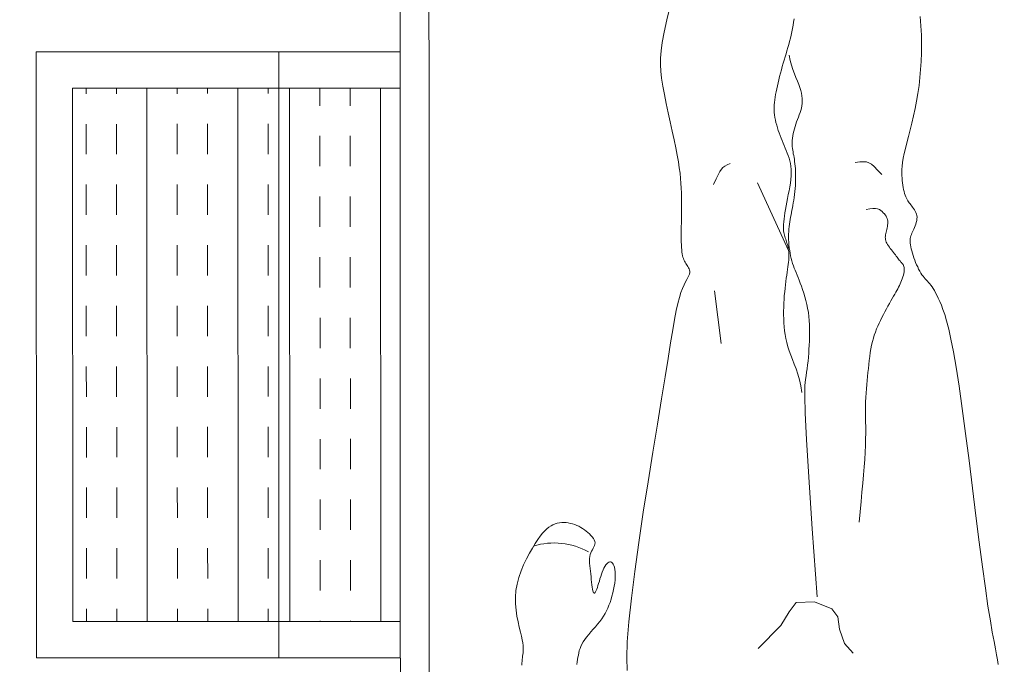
# Model space of a CAD drawing. Header units: millimetres. Extents: x 24385 to 79107, y -56478 to -23676.
# Tile 10 of 256: x 27653 to 27734, y -40037 to -39984. Entities that reach past the tile are written whole.
import ezdxf

# ---------------------------------------------------------------- set-up
doc = ezdxf.new("R2010")
doc.units = ezdxf.units.MM
doc.header["$LTSCALE"] = 2
doc.linetypes.add('ACAD_ISO07W100', pattern=[3, 0, -3])
doc.linetypes.add('HIDDEN2', pattern=[4.7625, 3.175, -1.5875])
for name, color, linetype, lineweight in [('0_OPIS', 7, 'Continuous', 13), ('10', 7, 'Continuous', 9), ('3DPLAN_A_TABELKA POMIESZCZEŃ', 7, 'Continuous', 0), ('6', 253, 'Continuous', 0)]:
    doc.layers.add(name, color=color, linetype=linetype, lineweight=lineweight)
doc.layers.add('3DPLAN_A_KRESKOWANIE 1', color=253, linetype='Continuous')
doc.layers.add('3DPLAN_A_OPIS', color=8, linetype='Continuous')
doc.layers.add('FURNITURE ZD 1 500', color=7, linetype='Continuous', lineweight=13, true_color=0x9fa8a5)
doc.styles.add('ARIAL', font='arial.ttf')

# ---------------------------------------------------------------- blocks, each defined once
blk = doc.blocks.new('A$C7B9C5A86')
at = {"layer": '6', "color": 7}
for p, q in [((0.8246, 0.3299), (0.8172, 0.3287)), ((0.4113, 0.3208), (0.4077, 0.3213)), ((0.4148, 0.3203), (0.4113, 0.3208)), ((0.4185, 0.3197), (0.4148, 0.3203)), ((0.4221, 0.3189), (0.4185, 0.3197)), ((0.4257, 0.3181), (0.4221, 0.3189)), ((0.7878, 0.3194), (0.7829, 0.3175)), ((0.7929, 0.3214), (0.7878, 0.3194)), ((0.7984, 0.3234), (0.7929, 0.3214)), ((0.8042, 0.3254), (0.7984, 0.3234)), ((0.8104, 0.3272), (0.8042, 0.3254)), ((0.8172, 0.3287), (0.8104, 0.3272)), ((0.4293, 0.3173), (0.4257, 0.3181)), ((0.4328, 0.3163), (0.4293, 0.3173)), ((0.4363, 0.3154), (0.4328, 0.3163)), ((0.4397, 0.3144), (0.4363, 0.3154)), ((0.4432, 0.3133), (0.4397, 0.3144)), ((0.4466, 0.3123), (0.4432, 0.3133)), ((0.4501, 0.3112), (0.4466, 0.3123)), ((0.4536, 0.3102), (0.4501, 0.3112)), ((0.4572, 0.3091), (0.4536, 0.3102)), ((0.4608, 0.3081), (0.4572, 0.3091)), ((0.4645, 0.3071), (0.4608, 0.3081)), ((0.5434, 0.308), (0.5406, 0.3069)), ((0.5463, 0.3092), (0.5434, 0.308)), ((0.5491, 0.3103), (0.5463, 0.3092)), ((0.5519, 0.3115), (0.5491, 0.3103)), ((0.5546, 0.3126), (0.5519, 0.3115)), ((0.5574, 0.3137), (0.5546, 0.3126)), ((0.5602, 0.3147), (0.5574, 0.3137)), ((0.5631, 0.3156), (0.5602, 0.3147)), ((0.566, 0.3165), (0.5631, 0.3156)), ((0.569, 0.3171), (0.566, 0.3165)), ((0.5722, 0.3176), (0.569, 0.3171)), ((0.5756, 0.318), (0.5722, 0.3176)), ((0.5791, 0.3181), (0.5756, 0.318)), ((0.5829, 0.3179), (0.5791, 0.3181)), ((0.5869, 0.3176), (0.5829, 0.3179)), ((0.591, 0.3171), (0.5869, 0.3176)), ((0.5952, 0.3164), (0.591, 0.3171)), ((0.5995, 0.3156), (0.5952, 0.3164)), ((0.6038, 0.3148), (0.5995, 0.3156)), ((0.6081, 0.314), (0.6038, 0.3148)), ((0.6123, 0.3132), (0.6081, 0.314)), ((0.6163, 0.3124), (0.6123, 0.3132)), ((0.6203, 0.3117), (0.6163, 0.3124)), ((0.6241, 0.3111), (0.6203, 0.3117)), ((0.6277, 0.3106), (0.6241, 0.3111)), ((0.631, 0.3101), (0.6277, 0.3106)), ((0.6342, 0.3098), (0.631, 0.3101)), ((0.6371, 0.3095), (0.6342, 0.3098)), ((0.6397, 0.3094), (0.6371, 0.3095)), ((0.6421, 0.3095), (0.6397, 0.3094)), ((0.6441, 0.3096), (0.6421, 0.3095)), ((0.646, 0.3098), (0.6441, 0.3096)), ((0.6477, 0.3101), (0.646, 0.3098)), ((0.6492, 0.3105), (0.6477, 0.3101)), ((0.6507, 0.311), (0.6492, 0.3105)), ((0.6521, 0.3114), (0.6507, 0.311)), ((0.6535, 0.3119), (0.6521, 0.3114)), ((0.6549, 0.3124), (0.6535, 0.3119)), ((0.6564, 0.3129), (0.6549, 0.3124)), ((0.6579, 0.3133), (0.6564, 0.3129)), ((0.6594, 0.3138), (0.6579, 0.3133)), ((0.661, 0.3142), (0.6594, 0.3138)), ((0.6626, 0.3145), (0.661, 0.3142)), ((0.6642, 0.3148), (0.6626, 0.3145)), ((0.6658, 0.3151), (0.6642, 0.3148)), ((0.6675, 0.3153), (0.6658, 0.3151)), ((0.6692, 0.3154), (0.6675, 0.3153)), ((0.671, 0.3154), (0.6692, 0.3154)), ((0.6728, 0.3154), (0.671, 0.3154)), ((0.6748, 0.3153), (0.6728, 0.3154)), ((0.677, 0.3152), (0.6748, 0.3153)), ((0.6792, 0.3149), (0.677, 0.3152)), ((0.6817, 0.3146), (0.6792, 0.3149)), ((0.6844, 0.3143), (0.6817, 0.3146)), ((0.6873, 0.3139), (0.6844, 0.3143)), ((0.6903, 0.3135), (0.6873, 0.3139)), ((0.6936, 0.313), (0.6903, 0.3135)), ((0.697, 0.3125), (0.6936, 0.313)), ((0.7006, 0.312), (0.697, 0.3125)), ((0.7043, 0.3116), (0.7006, 0.312)), ((0.7082, 0.3111), (0.7043, 0.3116)), ((0.7122, 0.3107), (0.7082, 0.3111)), ((0.7164, 0.3103), (0.7122, 0.3107)), ((0.7206, 0.31), (0.7164, 0.3103)), ((0.7249, 0.3098), (0.7206, 0.31)), ((0.7293, 0.3096), (0.7249, 0.3098)), ((0.7337, 0.3095), (0.7293, 0.3096)), ((0.7381, 0.3095), (0.7337, 0.3095)), ((0.7425, 0.3096), (0.7381, 0.3095)), ((0.7469, 0.3098), (0.7425, 0.3096)), ((0.7513, 0.3101), (0.7469, 0.3098)), ((0.7557, 0.3105), (0.7513, 0.3101)), ((0.7601, 0.3111), (0.7557, 0.3105)), ((0.7645, 0.312), (0.7601, 0.3111)), ((0.769, 0.313), (0.7645, 0.312)), ((0.7736, 0.3142), (0.769, 0.313)), ((0.7782, 0.3157), (0.7736, 0.3142)), ((0.7829, 0.3175), (0.7782, 0.3157)), ((0.4682, 0.3061), (0.4645, 0.3071)), ((0.4718, 0.3052), (0.4682, 0.3061)), ((0.4755, 0.3043), (0.4718, 0.3052)), ((0.479, 0.3035), (0.4755, 0.3043)), ((0.4825, 0.3027), (0.479, 0.3035)), ((0.4858, 0.302), (0.4825, 0.3027)), ((0.489, 0.3013), (0.4858, 0.302)), ((0.4921, 0.3006), (0.489, 0.3013)), ((0.4951, 0.3001), (0.4921, 0.3006)), ((0.498, 0.2997), (0.4951, 0.3001)), ((0.5008, 0.2993), (0.498, 0.2997)), ((0.5036, 0.2991), (0.5008, 0.2993)), ((0.5064, 0.299), (0.5036, 0.2991)), ((0.5091, 0.299), (0.5064, 0.299)), ((0.512, 0.2992), (0.5091, 0.299)), ((0.5148, 0.2995), (0.512, 0.2992)), ((0.5176, 0.2999), (0.5148, 0.2995)), ((0.5205, 0.3005), (0.5176, 0.2999)), ((0.5234, 0.3011), (0.5205, 0.3005)), ((0.5263, 0.3019), (0.5234, 0.3011)), ((0.5292, 0.3028), (0.5263, 0.3019)), ((0.5321, 0.3037), (0.5292, 0.3028)), ((0.5349, 0.3047), (0.5321, 0.3037)), ((0.5378, 0.3058), (0.5349, 0.3047)), ((0.5406, 0.3069), (0.5378, 0.3058)), ((0.6736, 0.1972), (0.6752, 0.1978)), ((0.6752, 0.1978), (0.6767, 0.1983)), ((0.6767, 0.1983), (0.678, 0.199)), ((0.678, 0.199), (0.6793, 0.1997)), ((0.6793, 0.1997), (0.6805, 0.2004)), ((0.6805, 0.2004), (0.6817, 0.2012)), ((0.6817, 0.2012), (0.6829, 0.202)), ((0.6829, 0.202), (0.6841, 0.2028)), ((0.6841, 0.2028), (0.6853, 0.2036)), ((0.6853, 0.2036), (0.6866, 0.2042)), ((0.6866, 0.2042), (0.6879, 0.2046)), ((0.6879, 0.2046), (0.6893, 0.2049)), ((0.6893, 0.2049), (0.6908, 0.2048)), ((0.6908, 0.2048), (0.6924, 0.2045)), ((0.6924, 0.2045), (0.6941, 0.2038)), ((0.6941, 0.2038), (0.6961, 0.2028)), ((0.6961, 0.2028), (0.6984, 0.2015)), ((0.6984, 0.2015), (0.7012, 0.2001)), ((0.7012, 0.2001), (0.7045, 0.1985)), ((0.7045, 0.1985), (0.7084, 0.1967)), ((0.5328, 0.1854), (0.5425, 0.1874)), ((0.5425, 0.1874), (0.5515, 0.1893)), ((0.5515, 0.1893), (0.5596, 0.1909)), ((0.5596, 0.1909), (0.567, 0.1922)), ((0.567, 0.1922), (0.5737, 0.1932)), ((0.5737, 0.1932), (0.5798, 0.194)), ((0.5798, 0.194), (0.5856, 0.1946)), ((0.5856, 0.1946), (0.5911, 0.195)), ((0.5911, 0.195), (0.5965, 0.1953)), ((0.5965, 0.1953), (0.6019, 0.1955)), ((0.6019, 0.1955), (0.6074, 0.1957)), ((0.6074, 0.1957), (0.613, 0.1957)), ((0.613, 0.1957), (0.6187, 0.1957)), ((0.6187, 0.1957), (0.6242, 0.1957)), ((0.6242, 0.1957), (0.6297, 0.1956)), ((0.6297, 0.1956), (0.6349, 0.1955)), ((0.6349, 0.1955), (0.6399, 0.1954)), ((0.6399, 0.1954), (0.6446, 0.1954)), ((0.6446, 0.1954), (0.6489, 0.1953)), ((0.6489, 0.1953), (0.6529, 0.1953)), ((0.6529, 0.1953), (0.6564, 0.1954)), ((0.6564, 0.1954), (0.6597, 0.1955)), ((0.6597, 0.1955), (0.6627, 0.1956)), ((0.6627, 0.1956), (0.6653, 0.1958)), ((0.6653, 0.1958), (0.6678, 0.196)), ((0.6678, 0.196), (0.6699, 0.1964)), ((0.6699, 0.1964), (0.6719, 0.1968)), ((0.6719, 0.1968), (0.6736, 0.1972)), ((0.7084, 0.1967), (0.7131, 0.195)), ((0.7131, 0.195), (0.7187, 0.1933)), ((0.7187, 0.1933), (0.7253, 0.1915)), ((0.7253, 0.1915), (0.7332, 0.1898)), ((0.7332, 0.1898), (0.743, 0.1879)), ((0.743, 0.1879), (0.7548, 0.1859)), ((0.3919, 0.1834), (0.4087, 0.1795)), ((0.4087, 0.1795), (0.4225, 0.1765)), ((0.4225, 0.1765), (0.4338, 0.1743)), ((0.4825, 0.1749), (0.492, 0.1767)), ((0.492, 0.1767), (0.502, 0.1787)), ((0.502, 0.1787), (0.5123, 0.1809)), ((0.5123, 0.1809), (0.5226, 0.1831)), ((0.5226, 0.1831), (0.5328, 0.1854)), ((0.7548, 0.1859), (0.7692, 0.1834)), ((0.7692, 0.1834), (0.7866, 0.1806)), ((0.7866, 0.1806), (0.8072, 0.1772)), ((0.8072, 0.1772), (0.8316, 0.1733)), ((0.4338, 0.1743), (0.4432, 0.1729)), ((0.4432, 0.1729), (0.4513, 0.1721)), ((0.4513, 0.1721), (0.4588, 0.1721)), ((0.4588, 0.1721), (0.4661, 0.1725)), ((0.4661, 0.1725), (0.4739, 0.1735)), ((0.4739, 0.1735), (0.4825, 0.1749)), ((0.8316, 0.1733), (0.8599, 0.1686)), ((0.8599, 0.1686), (0.8911, 0.1635)), ((0.8911, 0.1635), (0.9243, 0.1582)), ((0.9243, 0.1582), (0.9583, 0.1529)), ((0.9583, 0.1529), (0.9921, 0.1479)), ((0.9921, 0.1479), (1.0244, 0.1433)), ((1.0244, 0.1433), (1.0543, 0.1395)), ((1.0543, 0.1395), (1.0807, 0.1367)), ((1.0807, 0.1367), (1.1027, 0.135)), ((1.1027, 0.135), (1.1206, 0.1345)), ((1.1206, 0.1345), (1.135, 0.1348))]:
    blk.add_line(p, q, dxfattribs=at)
for points in [[(1.1283, 0.5487), (1.1231, 0.548), (1.1174, 0.547), (1.1108, 0.5457), (1.1026, 0.5441), (1.0924, 0.5422), (1.0795, 0.54), (1.0633, 0.5374), (1.0433, 0.5345), (1.0193, 0.5312), (0.9919, 0.5277), (0.9623, 0.524), (0.9315, 0.5201), (0.9005, 0.5163), (0.8706, 0.5124), (0.8426, 0.5087), (0.8177, 0.5052), (0.7966, 0.502), (0.7793, 0.499), (0.7652, 0.4962), (0.7539, 0.4937), (0.7449, 0.4914), (0.7377, 0.4893), (0.732, 0.4873), (0.7273, 0.4855), (0.7231, 0.4837), (0.7194, 0.4821), (0.7161, 0.4806), (0.7133, 0.4791), (0.7107, 0.4777), (0.7085, 0.4764), (0.7066, 0.4751), (0.7049, 0.4738), (0.7033, 0.4725), (0.7019, 0.4713), (0.7006, 0.47), (0.6993, 0.4688), (0.6979, 0.4676), (0.6965, 0.4663), (0.695, 0.4651), (0.6933, 0.4639), (0.6914, 0.4627), (0.6893, 0.4614), (0.687, 0.4602), (0.6846, 0.4591), (0.6821, 0.4579), (0.6795, 0.4568), (0.6769, 0.4558), (0.6743, 0.4548), (0.6717, 0.454), (0.6692, 0.4532), (0.6667, 0.4525), (0.6643, 0.4519), (0.662, 0.4514), (0.6599, 0.451), (0.6579, 0.4508), (0.656, 0.4507), (0.6543, 0.4507), (0.6527, 0.4509), (0.6512, 0.4512), (0.6498, 0.4516), (0.6484, 0.4521), (0.647, 0.4526), (0.6455, 0.4533), (0.6439, 0.454), (0.6423, 0.4548), (0.6405, 0.4556), (0.6386, 0.4563), (0.6367, 0.457), (0.6348, 0.4576), (0.6328, 0.4581), (0.6309, 0.4583), (0.629, 0.4584), (0.6272, 0.4582), (0.6255, 0.4577), (0.6239, 0.4571), (0.6223, 0.4564), (0.6208, 0.4555), (0.6193, 0.4545), (0.618, 0.4535), (0.6167, 0.4525), (0.6154, 0.4515), (0.6142, 0.4506), (0.6131, 0.4497), (0.6118, 0.4489), (0.6106, 0.448), (0.6092, 0.4473), (0.6078, 0.4465), (0.6062, 0.4458), (0.6044, 0.4452), (0.6025, 0.4446), (0.6004, 0.444), (0.5982, 0.4435), (0.5958, 0.443), (0.5934, 0.4426), (0.5908, 0.4422), (0.5881, 0.4419), (0.5854, 0.4417), (0.5825, 0.4415), (0.5794, 0.4415), (0.5759, 0.4416), (0.5722, 0.4419), (0.568, 0.4424), (0.5633, 0.4431), (0.5581, 0.4442), (0.5523, 0.4455), (0.5459, 0.4471), (0.539, 0.4488), (0.5317, 0.4507), (0.524, 0.4526), (0.516, 0.4545), (0.5078, 0.4563), (0.4994, 0.458), (0.4908, 0.4594), (0.4822, 0.4607), (0.4733, 0.4617), (0.4643, 0.4625), (0.4551, 0.4631), (0.4456, 0.4634), (0.4359, 0.4635), (0.4258, 0.4633), (0.4155, 0.4628), (0.4049, 0.4621)], [(0.9695, 0.3936), (0.9577, 0.3947), (0.9465, 0.3958), (0.936, 0.3968), (0.926, 0.3978), (0.9166, 0.3986), (0.9078, 0.3994), (0.8993, 0.4), (0.8914, 0.4005), (0.8838, 0.4008), (0.8766, 0.4009), (0.8698, 0.401), (0.8633, 0.401), (0.8571, 0.4009), (0.8512, 0.4009), (0.8456, 0.4009), (0.8402, 0.4009), (0.8351, 0.401), (0.8301, 0.4012), (0.8252, 0.4015), (0.8205, 0.4019), (0.8159, 0.4023), (0.8114, 0.4027), (0.8069, 0.4031), (0.8024, 0.4036), (0.7979, 0.4041), (0.7933, 0.4045), (0.7889, 0.405), (0.7845, 0.4056), (0.7801, 0.4062), (0.7759, 0.4069), (0.7718, 0.4077), (0.7679, 0.4086), (0.7642, 0.4096), (0.7606, 0.4107), (0.7572, 0.4119), (0.7538, 0.4132), (0.7506, 0.4146), (0.7474, 0.416), (0.7442, 0.4176), (0.741, 0.4192), (0.7378, 0.4208), (0.7346, 0.4225), (0.7314, 0.4242), (0.7283, 0.4259), (0.7253, 0.4276), (0.7224, 0.4292), (0.7197, 0.4307), (0.7172, 0.4322), (0.7148, 0.4335), (0.7127, 0.4347), (0.7108, 0.4358), (0.7089, 0.4368), (0.7071, 0.4378), (0.7053, 0.4387), (0.7036, 0.4395), (0.7017, 0.4403), (0.6998, 0.4411), (0.6978, 0.4418), (0.6957, 0.4425), (0.6937, 0.4431), (0.6918, 0.4436), (0.6899, 0.4439), (0.6881, 0.4441), (0.6866, 0.4442), (0.6852, 0.4441), (0.684, 0.4438), (0.683, 0.4434), (0.682, 0.4429), (0.6812, 0.4423), (0.6803, 0.4416), (0.6795, 0.4409), (0.6787, 0.4401), (0.6778, 0.4394), (0.6769, 0.4386), (0.6759, 0.4378), (0.6748, 0.437), (0.6737, 0.4361), (0.6725, 0.4352), (0.6712, 0.4343), (0.6699, 0.4332), (0.6685, 0.4321), (0.6671, 0.4309), (0.6656, 0.4298), (0.6641, 0.4286), (0.6626, 0.4275), (0.6611, 0.4264), (0.6596, 0.4255), (0.6582, 0.4247), (0.6568, 0.4241), (0.6555, 0.4236), (0.6541, 0.4233), (0.6528, 0.4231), (0.6515, 0.423), (0.6502, 0.4231), (0.6488, 0.4232), (0.6473, 0.4235), (0.6458, 0.4238), (0.6443, 0.4242), (0.6427, 0.4246), (0.641, 0.425), (0.6394, 0.4253), (0.6378, 0.4256), (0.6362, 0.4258), (0.6347, 0.4258), (0.6332, 0.4257), (0.6318, 0.4255), (0.6304, 0.425), (0.629, 0.4245), (0.6277, 0.4238), (0.6265, 0.4229), (0.6252, 0.422), (0.624, 0.4208), (0.6227, 0.4196), (0.6216, 0.4182), (0.6206, 0.4165), (0.6198, 0.4144), (0.6194, 0.412), (0.6193, 0.4091), (0.6197, 0.4056), (0.6206, 0.4016)], [(0.5813, 0.4192), (0.5764, 0.4144), (0.5726, 0.4107), (0.57, 0.4076), (0.5683, 0.4048), (0.5674, 0.4019), (0.5672, 0.3987), (0.5674, 0.3947), (0.568, 0.3895)], [(1.1157, 0.3868), (1.1048, 0.3771), (1.0888, 0.3716), (1.0749, 0.3699), (1.0662, 0.3631), (1.0585, 0.3439), (1.0589, 0.3234), (1.0693, 0.3155), (1.0849, 0.3062), (1.1104, 0.2811)], [(1.0526, 0.3467), (0.9769, 0.3413), (0.9193, 0.3374), (0.877, 0.335), (0.8476, 0.3336), (0.8283, 0.3331), (0.8167, 0.3333), (0.8101, 0.3338), (0.806, 0.3345), (0.8021, 0.3352), (0.7981, 0.3358), (0.7939, 0.3363), (0.7897, 0.3368), (0.7854, 0.3372), (0.7809, 0.3375), (0.7765, 0.3378), (0.7719, 0.338), (0.7674, 0.3383), (0.7628, 0.3384), (0.7582, 0.3385), (0.7536, 0.3385), (0.749, 0.3384), (0.7444, 0.3381), (0.7398, 0.3377), (0.7353, 0.3371), (0.7307, 0.3363), (0.7263, 0.3354), (0.722, 0.3343), (0.7177, 0.3331), (0.7137, 0.3319), (0.7098, 0.3306), (0.7061, 0.3293), (0.7026, 0.328), (0.6994, 0.3268), (0.6964, 0.3256), (0.6936, 0.3245), (0.6909, 0.3234), (0.6883, 0.3224), (0.6858, 0.3214), (0.6832, 0.3205), (0.6805, 0.3196), (0.6778, 0.3188), (0.675, 0.3181), (0.6721, 0.3174), (0.6691, 0.3168), (0.6661, 0.3163), (0.6631, 0.3159), (0.66, 0.3155), (0.657, 0.3153), (0.654, 0.3151), (0.651, 0.3151), (0.6481, 0.3151), (0.6451, 0.3152), (0.6423, 0.3154), (0.6395, 0.3157), (0.6368, 0.316), (0.6341, 0.3164), (0.6315, 0.3169), (0.629, 0.3173), (0.6264, 0.3178), (0.6239, 0.3183), (0.6213, 0.3189), (0.6187, 0.3194), (0.616, 0.3199), (0.6131, 0.3204), (0.6101, 0.3209), (0.6069, 0.3214), (0.6037, 0.3218), (0.6004, 0.3221), (0.597, 0.3224), (0.5936, 0.3227), (0.5903, 0.3229), (0.587, 0.323), (0.5838, 0.323), (0.5806, 0.323), (0.5776, 0.3229), (0.5747, 0.3227), (0.5719, 0.3225), (0.5693, 0.3222), (0.5667, 0.3219), (0.5644, 0.3216), (0.5622, 0.3212), (0.5601, 0.3208), (0.5581, 0.3204), (0.5561, 0.3201), (0.5542, 0.3197), (0.5522, 0.3195), (0.5502, 0.3193), (0.548, 0.3192), (0.5458, 0.3192), (0.5434, 0.3193), (0.5409, 0.3196), (0.5383, 0.3199), (0.5357, 0.3203), (0.5331, 0.3209), (0.5304, 0.3216), (0.5278, 0.3223), (0.5252, 0.3232), (0.5226, 0.3241), (0.52, 0.3251), (0.5174, 0.3261), (0.5149, 0.3271), (0.5123, 0.3279), (0.5098, 0.3287), (0.5072, 0.3294), (0.5046, 0.3299), (0.502, 0.3303), (0.4993, 0.3304), (0.4965, 0.3303), (0.4936, 0.3301), (0.4907, 0.3295), (0.4875, 0.3288), (0.4842, 0.3277), (0.4808, 0.3265), (0.4771, 0.325), (0.4731, 0.3233), (0.4689, 0.3217), (0.4643, 0.32), (0.4594, 0.3185), (0.454, 0.3171), (0.4482, 0.316)], [(0.6663, 0.3151), (0.5906, 0.2806)], [(0.5692, 0.2501), (0.5707, 0.2467), (0.5721, 0.2441), (0.5736, 0.2419), (0.5755, 0.2401), (0.5781, 0.2384), (0.5815, 0.2365), (0.5862, 0.2343), (0.5923, 0.2314)], [(0.7698, 0.24), (0.7112, 0.2323)], [(1.1288, 0.0173), (1.1266, 0.0174), (1.1245, 0.0175), (1.1225, 0.0177), (1.1205, 0.0179), (1.1187, 0.0181), (1.1169, 0.0183), (1.1151, 0.0186), (1.1134, 0.0188), (1.1115, 0.0189), (1.1094, 0.0189), (1.1069, 0.0188), (1.104, 0.0184), (1.1006, 0.0178), (1.0966, 0.017), (1.0919, 0.0158), (1.0865, 0.0145), (1.0805, 0.0132), (1.0742, 0.0119), (1.0674, 0.0109), (1.0603, 0.0103), (1.0531, 0.0102), (1.0457, 0.0107), (1.0383, 0.012), (1.0309, 0.014), (1.0237, 0.0165), (1.0168, 0.0193), (1.0102, 0.0225), (1.004, 0.0258), (0.9983, 0.0291), (0.9931, 0.0322), (0.9887, 0.0352), (0.9849, 0.0379), (0.9816, 0.0405), (0.9789, 0.0429), (0.9766, 0.0453), (0.9748, 0.0476), (0.9733, 0.0499), (0.9721, 0.0521), (0.9712, 0.0545), (0.9705, 0.0569), (0.97, 0.0593), (0.9697, 0.0618), (0.9697, 0.0643), (0.9698, 0.0667), (0.9701, 0.0692), (0.9706, 0.0716), (0.9712, 0.0739), (0.972, 0.0763), (0.9729, 0.0786), (0.9739, 0.0808), (0.9751, 0.083), (0.9764, 0.0851), (0.9777, 0.0871), (0.9792, 0.0891), (0.9808, 0.091), (0.9824, 0.0928), (0.9841, 0.0945), (0.9858, 0.096), (0.9875, 0.0972), (0.9892, 0.0981), (0.9909, 0.0988), (0.9925, 0.099), (0.994, 0.0989), (0.9955, 0.0985), (0.9969, 0.0978), (0.9984, 0.097), (1, 0.0961), (1.0017, 0.0951), (1.0035, 0.0943), (1.0054, 0.0937), (1.0076, 0.0932), (1.01, 0.093), (1.0125, 0.0929), (1.0152, 0.093), (1.018, 0.0932), (1.021, 0.0935), (1.024, 0.0939), (1.0271, 0.0942), (1.0302, 0.0945), (1.0333, 0.0948), (1.0363, 0.0951), (1.0391, 0.0954), (1.0417, 0.0958), (1.044, 0.0961), (1.0458, 0.0965), (1.0472, 0.0969), (1.0481, 0.0974), (1.0485, 0.0979), (1.0484, 0.0984), (1.0478, 0.099), (1.0469, 0.0996), (1.0456, 0.1002), (1.044, 0.1009), (1.0421, 0.1016), (1.04, 0.1023), (1.0376, 0.103), (1.0351, 0.1038), (1.0326, 0.1045), (1.03, 0.1054), (1.0274, 0.1062), (1.025, 0.1071), (1.0226, 0.1081), (1.0205, 0.109), (1.0187, 0.1101), (1.017, 0.1111), (1.0157, 0.1122), (1.0147, 0.1133), (1.014, 0.1144), (1.0136, 0.1154), (1.0137, 0.1164), (1.0141, 0.1174), (1.015, 0.1184), (1.0162, 0.1192), (1.0178, 0.12), (1.0197, 0.1206), (1.022, 0.1211), (1.0246, 0.1215), (1.0274, 0.1216), (1.0305, 0.1216), (1.0338, 0.1213), (1.0373, 0.1209), (1.0409, 0.1204), (1.0446, 0.1197), (1.0482, 0.1189), (1.0519, 0.1179), (1.0554, 0.1169), (1.0588, 0.1158), (1.062, 0.1145), (1.0652, 0.1132), (1.0683, 0.1117), (1.0713, 0.1101), (1.0742, 0.1083), (1.0772, 0.1064), (1.0801, 0.1043), (1.083, 0.1019), (1.086, 0.0995), (1.0889, 0.0969), (1.0918, 0.0944), (1.0947, 0.092), (1.0975, 0.0896), (1.1002, 0.0875), (1.1029, 0.0857), (1.1054, 0.0843), (1.1079, 0.0831), (1.1103, 0.0822), (1.1127, 0.0814), (1.1152, 0.0809), (1.1176, 0.0804), (1.1201, 0.0799), (1.1227, 0.0795), (1.1253, 0.079), (1.1281, 0.0785)]]:
    blk.add_lwpolyline(points, dxfattribs=at)
blk.add_arc((1.0713, 0.0534), 0.0788, 150.9563, 197.0241, dxfattribs=at)
blk = doc.blocks.new('A$C54E51C45')
at = {"layer": '10', "linetype": 'ACAD_ISO07W100', "ltscale": 0.005}
h = blk.add_hatch(dxfattribs=at)
h.set_pattern_fill('INSUL', color=256, scale=0.2, angle=16.2911, style=0)
h.set_pattern_definition([(16.2911, (-37.030286, 75.19654), (-0.02103883, 0.071988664), []), (16.2911, (-37.0373, 75.220535), (-0.02103883, 0.071988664), [0.025, -0.025]), (16.2911, (-37.04431, 75.24453), (-0.02103883, 0.071988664), [0.025, -0.025])])
h.paths.add_polyline_path([(1.06509, 0.32381), (1.03704, 0.4198), (0.82587, 0.35808), (0.61471, 0.29637), (0.64276, 0.20039)])
h = blk.add_hatch(dxfattribs=at)
h.set_pattern_fill('INSUL', color=256, scale=0.2, angle=16.2911, style=0)
h.set_pattern_definition([(16.2911, (-21.67752, 31.89702), (-0.02103883, 0.07198866), []), (16.2911, (-21.684536, 31.92102), (-0.02103883, 0.07198866), [0.025, -0.025]), (16.2911, (-21.69155, 31.945015), (-0.02103883, 0.07198866), [0.025, -0.025])])
h.paths.add_polyline_path([(1.06509, 0.32381), (1.11278, 0.16064), (0.69045, 0.03721), (0.64276, 0.20039)])
at = {"layer": '10', "lineweight": 0}
for p, q in [((1.09389, 0.33223), (1.06584, 0.42821)), ((1.06509, 0.32381), (1.03704, 0.4198)), ((1.09389, 0.33223), (1.14999, 0.14026)), ((1.06509, 0.32381), (1.11278, 0.16064)), ((0.58591, 0.28795), (0.61396, 0.19197)), ((0.67007, 0), (0.61396, 0.19197)), ((1.11278, 0.16064), (0.69045, 0.03721)), ((1.14999, 0.14026), (0.67007, 0))]:
    blk.add_line(p, q, dxfattribs=at)
at = {"layer": '10', "linetype": 'HIDDEN2', "lineweight": 0, "ltscale": 0.09}
blk.add_line((0.61396, 0.19197), (1.09389, 0.33223), dxfattribs=at)
blk.add_line((0.61396, 0.19197), (1.09389, 0.33223), dxfattribs=at)
at = {"layer": '10', "linetype": 'ACAD_ISO07W100', "ltscale": 0.005}
blk.add_line((0.64276, 0.20039), (1.06509, 0.32381), dxfattribs=at)
blk.add_line((0.64276, 0.20039), (1.06509, 0.32381), dxfattribs=at)
at = {"layer": '10'}
for p in [(0.61471, 0.29637), (0.69045, 0.03721)]:
    blk.add_line(p, (0.64276, 0.20039), dxfattribs=at)
blk.add_lwpolyline([(1.72773, 1.37177), (1.9297, 0.68068), (0.20197, 0.17575), (0, 0.86684)], close=True, dxfattribs=at)
blk.add_lwpolyline([(1.48558, 0.66033), (1.49148, 0.64012, -0.414214), (1.45072, 0.5657), (0.27587, 0.22235, -0.414214)], format="xyb", dxfattribs=at)
at = {"layer": '10', "xscale": 0.7391716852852, "yscale": 0.7391716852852, "zscale": 0.7391716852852, "rotation": 16.29110475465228}
blk.add_blockref('A$C7B9C5A86', (0.2462, 0.27984), dxfattribs=at)
blk = doc.blocks.new('III pietrooosoo')
at = {"layer": '3DPLAN_A_KRESKOWANIE 1'}
h = blk.add_hatch(dxfattribs=at)
h.set_pattern_fill('ANSI31', color=256, scale=5, style=0)
h.set_pattern_definition([(45, (29206.918, -39107.05), (-11.22532, 11.22532), [])])
h.paths.add_polyline_path([(26781.485, -39163.579), (26781.485, -38938.579), (26746.485, -38938.579), (26746.485, -39163.579)])
h.paths.add_polyline_path([(26746.485, -39423.63), (26776.048, -39423.63), (26776.048, -39388.27), (26746.485, -39388.27)])
h.paths.add_polyline_path([(26746.485, -38938.579), (26781.485, -38938.579), (26781.485, -39163.579), (26746.485, -39163.579)])
h.paths.add_polyline_path([(27368.971, -39343.079), (27368.971, -39410.079), (27375.971, -39410.079), (27375.971, -39403.079), (27410.971, -39403.079), (27410.971, -39383.753), (27409.388, -39383.753), (27410.004, -39383.99, -0.310329), (27410.421, -39384.596), (27410.421, -39387.026, -0.216272), (27410.191, -39387.522), (27409.527, -39388.029, -0.076898), (27409.352, -39388.124, 0.840818), (27409.471, -39388.803), (27410.155, -39388.803), (27410.155, -39388.953), (27409.471, -39388.953, -0.840818), (27409.301, -39387.983, 0.076898), (27409.436, -39387.909), (27410.1, -39387.402, 0.216272), (27410.271, -39387.026), (27410.271, -39384.596, 0.310329), (27409.95, -39384.13), (27408.971, -39383.753), (27408.971, -39315.953), (27410.971, -39315.953), (27410.971, -39109.079), (27396.971, -39109.079), (27396.971, -39304.079), (27326.971, -39304.079), (27326.971, -39321.079), (26829.971, -39321.079), (26829.971, -39251.079), (26809.485, -39251.079), (26809.485, -39321.079), (26781.485, -39321.079), (26781.485, -39387.079), (26810.971, -39387.079), (26810.971, -39343.079)])
h.paths.add_polyline_path([(28444.971, -38740.079), (28444.971, -38698.579), (28211.995, -38698.579), (28211.995, -38637.579), (28198.971, -38637.579), (28198.971, -38740.079)])
h.paths.add_polyline_path([(28624.462, -38658.579), (28601.971, -38658.579), (28601.971, -38698.579), (28559.971, -38698.579), (28559.971, -38740.079), (28624.462, -38740.079)])
h.paths.add_polyline_path([(28627.971, -38870.188), (28674.807, -38870.188), (28674.807, -38878.079), (28689.971, -38878.079), (28689.971, -38734.079), (28772.971, -38734.079), (28772.971, -38698.579), (28726.971, -38698.579), (28726.971, -38658.579), (28624.462, -38658.579), (28624.462, -38740.079), (28627.971, -38740.079)])
h.paths.add_polyline_path([(28674.807, -38878.079), (28674.807, -38870.188), (28627.971, -38870.188), (28627.971, -38897.188), (28648.971, -38897.188), (28648.971, -38878.079)])
h.paths.add_polyline_path([(28627.971, -38897.188), (28627.971, -38924.188), (28648.971, -38924.188), (28648.971, -38897.188)])
h.paths.add_polyline_path([(28648.971, -38924.188), (28627.971, -38924.188), (28627.971, -39029.079), (28204.971, -39029.079), (28204.971, -39046.079), (28245.971, -39046.079), (28245.971, -39098.079), (28618.971, -39098.079), (28618.971, -39148.335), (28648.971, -39148.335)])
h.paths.add_polyline_path([(28769.971, -39380.079), (28769.971, -39352.579), (28654.971, -39352.579), (28654.971, -39295.579), (28648.971, -39295.579), (28648.971, -39268.079), (28618.971, -39268.079), (28618.971, -39305.079), (28602.971, -39305.079), (28602.971, -39390.579), (28908.971, -39390.579), (28908.971, -39380.079)])
h.paths.add_polyline_path([(29254.971, -39636.079), (29254.971, -39479.079), (29253.971, -39456.079), (29253.971, -39299.079), (29205.971, -39299.079), (29205.971, -39365.079), (29137.971, -39365.079), (29137.971, -39390.579), (29242.971, -39390.579), (29242.971, -39525.579), (29129.971, -39525.579), (29129.971, -39588.579), (28896.971, -39588.579), (28896.971, -39613.079), (29204.971, -39613.079), (29204.971, -39636.079)])
h.paths.add_polyline_path([(28675.971, -39613.079), (28675.971, -39693.933), (28641.971, -39693.933), (28641.971, -39636.079), (28614.971, -39636.079), (28614.971, -39598.079), (28602.971, -39598.079), (28602.971, -39526.579), (28766.971, -39526.579), (28766.971, -39613.079)])
h.paths.add_polyline_path([(28575.624, -39665.496), (28722.882, -39665.496), (28722.882, -39699.906), (28575.624, -39699.906)], flags=9)
h.paths.add_polyline_path([(28641.971, -39693.933), (28641.971, -39906.079), (28675.971, -39906.079), (28675.971, -39693.933)])
h.paths.add_polyline_path([(29060.971, -38734.079), (29060.971, -38698.579), (28887.971, -38698.579), (28887.971, -38734.079)])
h.paths.add_polyline_path([(29348.971, -38734.079), (29348.971, -38698.579), (29324.971, -38698.579), (29324.971, -38658.579), (29199.971, -38658.579), (29199.971, -38698.579), (29175.971, -38698.579), (29175.971, -38734.079)])
h.paths.add_polyline_path([(29636.971, -38698.579), (29463.971, -38698.579), (29463.971, -38734.079), (29636.971, -38734.079)])
h.paths.add_polyline_path([(29924.971, -38734.079), (29924.971, -38698.579), (29901.971, -38698.579), (29901.971, -38658.579), (29776.971, -38658.579), (29776.971, -38698.579), (29751.971, -38698.579), (29751.971, -38734.079)])
h.paths.add_polyline_path([(30039.971, -38734.079), (30234.971, -38734.079), (30234.971, -38698.579), (30039.971, -38698.579)])
h.paths.add_polyline_path([(30524.971, -38734.079), (30524.971, -38698.579), (30502.971, -38698.579), (30502.971, -38658.579), (30377.971, -38658.579), (30377.971, -38698.579), (30349.971, -38698.579), (30349.971, -38734.079)])
h.paths.add_polyline_path([(30834.971, -38734.079), (30834.971, -38698.579), (30641.971, -38698.579), (30641.971, -38734.079)])
h.paths.add_polyline_path([(31048.971, -38768.581), (31550.971, -38768.581), (31550.971, -38841.079), (31594.971, -38841.079), (31594.971, -38734.079), (31625.971, -38734.079), (31625.971, -38698.579), (31098.971, -38698.579), (31098.971, -38658.579), (30973.971, -38658.579), (30973.971, -38698.579), (30948.971, -38698.579), (30948.971, -38734.079), (31048.971, -38734.079)])
h.paths.add_polyline_path([(31550.971, -39073.079), (31594.971, -39073.079), (31594.971, -39018.079), (31550.971, -39018.079)])
h.paths.add_polyline_path([(31550.971, -39378.079), (31594.971, -39378.079), (31594.971, -39250.079), (31550.971, -39250.079)])
h.paths.add_polyline_path([(31594.971, -39684.079), (31594.971, -39554.079), (31550.971, -39554.079), (31550.971, -39684.079)])
h.paths.add_polyline_path([(31594.971, -39915.079), (31594.971, -39860.079), (31550.971, -39860.079), (31550.971, -39915.079)])
h.paths.add_polyline_path([(31550.971, -40194.079), (30944.971, -40194.079), (30944.971, -40267.579), (30973.971, -40267.579), (30973.971, -40307.579), (31098.971, -40307.579), (31098.971, -40267.579), (31625.971, -40267.579), (31625.971, -40194.079), (31594.971, -40194.079), (31594.971, -40092.079), (31550.971, -40092.079), (31550.971, -40194.079)], is_closed=False)
h.paths.add_polyline_path([(30637.971, -40267.579), (30830.971, -40267.579), (30830.971, -40194.079), (30637.971, -40194.079)])
h.paths.add_polyline_path([(30345.971, -40194.079), (30345.971, -40267.579), (30369.971, -40267.579), (30369.971, -40307.579), (30494.971, -40307.579), (30494.971, -40267.579), (30520.971, -40267.579), (30520.971, -40194.079)])
h.paths.add_polyline_path([(30035.971, -40267.579), (30230.971, -40267.579), (30230.971, -40194.079), (30035.971, -40194.079)])
h.paths.add_polyline_path([(29775.971, -40161.079), (29762.971, -40161.079), (29762.971, -40198.079), (29741.971, -40198.079), (29741.971, -40267.579), (29768.971, -40267.579), (29768.971, -40307.579), (29893.971, -40307.579), (29893.971, -40267.579), (29920.971, -40267.579), (29920.971, -40194.079), (29775.971, -40194.079)])
h.paths.add_polyline_path([(29431.971, -40198.079), (29431.971, -40267.579), (29626.971, -40267.579), (29626.971, -40198.079)])
h.paths.add_polyline_path([(29140.971, -40198.079), (29140.971, -40267.579), (29161.971, -40267.579), (29161.971, -40307.579), (29286.971, -40307.579), (29286.971, -40267.579), (29316.971, -40267.579), (29316.971, -40198.079)])
h.paths.add_polyline_path([(28831.971, -40198.079), (28831.971, -40267.579), (29025.971, -40267.579), (29025.971, -40198.079)])
h.paths.add_polyline_path([(28541.971, -40267.579), (28570.971, -40267.579), (28570.971, -40307.579), (28695.971, -40307.579), (28695.971, -40267.579), (28716.971, -40267.579), (28716.971, -40198.079), (28597.433, -40198.079), (28597.123, -40198.338, -2.544085), (28595.082, -40198.079), (28541.971, -40198.079)])
h.paths.add_polyline_path([(28229.971, -40267.579), (28426.971, -40267.579), (28426.971, -40198.079), (28229.971, -40198.079)])
h.paths.add_polyline_path([(28026.624, -40155.72), (28026.624, -40307.579), (28070.971, -40307.579), (28070.971, -40267.579), (28114.971, -40267.579), (28114.971, -40198.079), (28037.971, -40198.079), (28037.971, -40155.72)])
h.paths.add_polyline_path([(28026.624, -40155.72), (27981.971, -40155.72), (27981.971, -40201.079), (27901.971, -40201.079), (27901.971, -40267.579), (27945.971, -40267.579), (27945.971, -40307.579), (28026.624, -40307.579)])
h.paths.add_polyline_path([(27916.971, -39798.787), (27920.062, -39798.787), (27920.062, -39852.787), (27916.971, -39852.787), (27916.971, -39912.079), (27981.971, -39912.079), (27981.971, -40155.72), (28026.624, -40155.72), (28026.624, -39747.079), (27916.971, -39747.079)])
h.paths.add_polyline_path([(28037.971, -39913.079), (28091.971, -39913.079), (28091.971, -39758.079), (28037.971, -39758.079), (28037.971, -39747.079), (28026.624, -39747.079), (28026.624, -40155.72), (28037.971, -40155.72)])
h.paths.add_polyline_path([(27950.971, -39566.079), (27950.971, -39590.079), (27956.971, -39590.079), (27956.971, -39657.079), (28026.624, -39657.079), (28026.624, -39566.079)])
h.paths.add_polyline_path([(28161.971, -39588.079), (28044.971, -39588.079), (28044.971, -39598.079), (28161.971, -39598.079)])
h.paths.add_polyline_path([(27590.971, -40201.079), (27590.971, -40267.579), (27726.971, -40267.579), (27726.971, -40201.079)])
h.paths.add_polyline_path([(26781.485, -40201.079), (26781.485, -40267.579), (27231.971, -40267.579), (27231.971, -40307.579), (27356.971, -40307.579), (27356.971, -40267.579), (27415.971, -40267.579), (27415.971, -40201.079)])
h.paths.add_polyline_path([(26809.485, -40155.72), (26809.485, -40201.079), (26864.971, -40201.079), (26864.971, -40155.72)])
h.paths.add_polyline_path([(26809.485, -40088.079), (26809.485, -40155.72), (26864.971, -40155.72), (26864.971, -40088.079)])
h.paths.add_polyline_path([(26809.485, -40085.079), (26809.485, -40088.079), (26864.971, -40088.079), (26864.971, -40085.079)])
h.paths.add_polyline_path([(26809.485, -39863.079), (26809.485, -39910.079), (26864.971, -39910.079), (26864.971, -39863.079)])
h.paths.add_polyline_path([(27408.971, -39315.573), (27408.971, -39313.413), (27410.971, -39313.493), (27409.051, -39313.493), (27409.051, -39315.493), (27410.971, -39315.573)], flags=16)
h.paths.add_polyline_path([(28819.947, -39558.912), (28843.994, -39558.912), (28843.994, -39578.912), (28819.947, -39578.912)], flags=24)
h.paths.add_polyline_path([(28614.299, -39470.412), (28614.299, -39446.746), (28634.299, -39446.746), (28634.299, -39470.412)], flags=24)
h.paths.add_polyline_path([(28699.151, -39459.321), (28892.582, -39459.321), (28892.582, -39432.321), (28699.151, -39432.321)])
h.paths.add_polyline_path([(28699.151, -39486.321), (28892.582, -39486.321), (28892.582, -39459.321), (28699.151, -39459.321)])
h.paths.add_polyline_path([(28699.151, -39432.321), (28892.582, -39432.321), (28892.582, -39486.321), (28699.151, -39486.321)])
h.paths.add_polyline_path([(31282.918, -38730.768), (31332.193, -38730.768), (31332.193, -38753.001), (31282.918, -38753.001)], flags=24)
h.paths.add_polyline_path([(31048.16, -38730.768), (31088.889, -38730.768), (31088.889, -38753.001), (31048.16, -38753.001)], flags=24)
h.paths.add_polyline_path([(31265.162, -38739.904, 1), (31262.748, -38738.088, 1)], flags=16)
h.paths.add_polyline_path([(28712.104, -39463.635), (28749.151, -39463.635), (28749.151, -39484.058), (28712.104, -39484.058)], flags=8)
h.paths.add_polyline_path([(28712.636, -39435.934), (28779.462, -39435.934), (28779.462, -39457.462), (28712.636, -39457.462)], flags=8)
h.paths.add_polyline_path([(28654.682, -39435.885), (28689.527, -39435.885), (28689.527, -39454.147), (28654.682, -39454.147)], flags=8)
h.paths.add_polyline_path([(28758.656, -39460.569), (28782.82, -39460.569), (28782.82, -39484.569), (28758.656, -39484.569)], flags=8)
h.paths.add_polyline_path([(28699.151, -39460.893), (28699.151, -39483.133), (28699.616, -39483.133), (28699.616, -39460.893)], flags=8)
at = {"layer": 'FURNITURE ZD 1 500', "lineweight": 0, "xscale": 100, "yscale": 100, "zscale": 100, "rotation": 253.7325219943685}
blk.add_blockref('A$C54E51C45', (27673.363, -39922.376), dxfattribs=at)
at = {"layer": '3DPLAN_A_OPIS', "color": 1, "lineweight": 30, "style": 'ARIAL'}
blk.add_attdef('31,21M2', (31149.867, -39031.422), '', height=12, dxfattribs=at)
at = {"layer": '3DPLAN_A_TABELKA POMIESZCZEŃ', "ltscale": 0.5, "style": 'ARIAL'}
blk.add_attdef('REJESTRACJA', (28148.526, -39789.868), '', height=12, dxfattribs=at)

msp = doc.modelspace()

# ---------------------------------------------------------------- block references
at = {"layer": '0_OPIS'}
msp.add_blockref('III pietrooosoo', (0, 0), dxfattribs=at)

doc.saveas('drawing.dxf')
